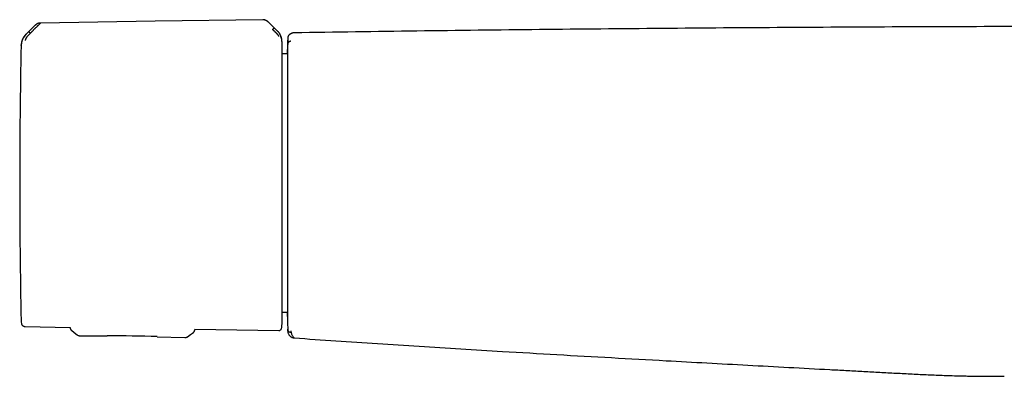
# Model space of a CAD drawing. Header units: millimetres. Extents: x 8 to 871, y 12 to 1888.
# Tile 50 of 114: x 293 to 445, y 1005 to 1060. Entities that reach past the tile are written whole.
import ezdxf

# ---------------------------------------------------------------- set-up
doc = ezdxf.new("R2010")
doc.units = ezdxf.units.MM

msp = doc.modelspace()

# ---------------------------------------------------------------- linework, layer by layer
at = {"color": 7, "linetype": 'Continuous', "lineweight": 30}
for p, q in [((296.43, 1059.77), (296.43, 1059.77)), ((331.63, 1059.85), (331.57, 1059.91)), ((332.94, 1058.56), (331.63, 1059.85)), ((295.59, 1059.42), (294.18, 1058.02)), ((294.88, 1058.21), (295.03, 1058.36)), ((295.61, 1059.44), (295.59, 1059.42)), ((295.59, 1059.42), (295.59, 1059.41)), ((295.59, 1059.42), (295.59, 1059.42)), ((294.19, 1058.02), (294.19, 1058.01)), ((334.54, 1057.49), (334.54, 1057.5)), ((334.55, 1057.44), (334.54, 1057.4)), ((293.45, 1056.33), (293.45, 1056.42)), ((334.5, 1055.01), (333.67, 1055)), ((334.49, 1055.03), (334.49, 1055.01)), ((333.67, 1015.19), (334.5, 1015.18)), ((294.08, 1012.96), (301, 1012.85)), ((301, 1012.85), (301, 1012.8)), ((301, 1012.8), (301.01, 1012.74)), ((301, 1012.8), (301, 1012.8)), ((320.21, 1012.56), (333.18, 1012.36)), ((320.21, 1012.56), (320.21, 1012.46)), ((334.55, 1012.58), (334.55, 1012.58)), ((302.06, 1011.71), (302.06, 1011.71)), ((302.5, 1011.55), (306.73, 1011.54)), ((302.5, 1011.55), (302.5, 1011.55)), ((314.44, 1011.41), (318.67, 1011.27)), ((318.67, 1011.27), (318.67, 1011.27)), ((320.01, 1012.08), (320.04, 1012.11)), ((335.56, 1011.23), (335.56, 1011.23))]:
    msp.add_line(p, q, dxfattribs=at)
at = {"color": 7, "linetype": 'Continuous', "lineweight": 30, "flags": 128}
for points in [[(330.69, 1060.29), (314.1, 1060.04), (296.43, 1059.77)], [(334.55, 1012.58), (334.55, 1012.58), (334.55, 1012.58), (334.55, 1012.58), (334.55, 1012.58), (334.55, 1012.58), (334.55, 1012.58), (334.55, 1012.58), (334.55, 1012.58), (334.55, 1012.58), (334.55, 1012.58), (334.55, 1012.58), (334.55, 1012.58)], [(301.19, 1012.4), (301.64, 1012.05), (302.06, 1011.71)], [(319.11, 1011.41), (319.55, 1011.74), (320.01, 1012.08)]]:
    msp.add_lwpolyline(points, dxfattribs=at)
at = {"color": 7, "linetype": 'Continuous', "lineweight": 30}
for centre, radius, start, end in [((295.93, 1056.28), 2.48, 134.8241, 167.8144), ((1334.29, 1035.1), 1000, 178.72201, 178.82018), ((1293.22, 1035.1), 1000, 178.78316, 181.21684), ((1334.29, 1035.1), 1000, 181.17982, 181.2765), ((295.93, 1013.91), 2.48, 181.2169, 190.5381), ((306.22, 761.55), 250, 88.1172, 89.8829)]:
    msp.add_arc(centre, radius, start, end, dxfattribs=at)
for points, knots in [([(296.43, 1059.76), (296.42, 1059.75), (296.41, 1059.74), (296.37, 1059.7), (296.32, 1059.65), (296.26, 1059.59), (296.17, 1059.51), (296.1, 1059.43), (296.04, 1059.38), (296.01, 1059.35), (295.98, 1059.32), (295.95, 1059.28), (295.92, 1059.25), (295.87, 1059.2), (295.79, 1059.12), (295.68, 1059.02), (295.6, 1058.94), (295.55, 1058.89), (295.53, 1058.87), (295.51, 1058.85), (295.49, 1058.83), (295.44, 1058.78), (295.37, 1058.71), (295.28, 1058.62), (295.21, 1058.54), (295.15, 1058.48), (295.1, 1058.43), (295.06, 1058.4), (295.04, 1058.38), (295.03, 1058.37), (295.03, 1058.36), (295.03, 1058.36), (295.03, 1058.36), (295.03, 1058.36)], [0, 0, 0, 0, 0.051375, 0.10567, 0.16311, 0.223838, 0.295843, 0.372099, 0.39278, 0.413751, 0.43501, 0.456556, 0.478387, 0.500504, 0.557939, 0.625133, 0.692123, 0.703303, 0.714658, 0.726185, 0.737884, 0.749753, 0.808711, 0.85944, 0.902121, 0.936927, 0.96401, 0.983494, 0.995471, 0.998664, 0.999564, 0.99984, 1, 1, 1, 1]), ([(296.43, 1059.77), (296.38, 1059.77), (296.28, 1059.76), (296.14, 1059.73), (296, 1059.69), (295.89, 1059.64), (295.79, 1059.58), (295.72, 1059.53), (295.69, 1059.51), (295.69, 1059.5)], [0, 0, 0, 0, 0.1820496, 0.3680727, 0.557542, 0.7018268, 0.848056, 0.9965374, 1, 1, 1, 1]), ([(331.57, 1059.91), (331.54, 1059.93), (331.47, 1060), (331.34, 1060.09), (331.2, 1060.17), (331.06, 1060.23), (330.94, 1060.26), (330.82, 1060.28), (330.74, 1060.28), (330.69, 1060.28)], [0, 0, 0, 0, 0.124554, 0.308448, 0.48657, 0.616928, 0.745207, 0.872426, 1, 1, 1, 1]), ([(331.58, 1059.9), (331.56, 1059.92), (331.53, 1059.95), (331.49, 1059.98), (331.46, 1060), (331.44, 1060.02), (331.41, 1060.04), (331.38, 1060.07), (331.33, 1060.1), (331.26, 1060.14), (331.18, 1060.18), (331.08, 1060.22), (330.97, 1060.26), (330.84, 1060.28), (330.74, 1060.29), (330.69, 1060.29)], [0, 0, 0, 0, 0.071972, 0.128595, 0.17014, 0.196901, 0.220259, 0.254626, 0.331136, 0.406814, 0.497137, 0.601586, 0.719878, 0.852265, 1, 1, 1, 1]), ([(331.63, 1059.85), (331.63, 1059.85), (331.63, 1059.85), (331.63, 1059.85), (331.63, 1059.85)], [0, 0, 0, 0, 0.9488069, 1, 1, 1, 1]), ([(294.88, 1058.21), (294.85, 1058.18), (294.79, 1058.13), (294.72, 1058.05), (294.66, 1057.99), (294.63, 1057.96), (294.61, 1057.93), (294.59, 1057.92), (294.57, 1057.9), (294.56, 1057.88), (294.51, 1057.83), (294.44, 1057.75), (294.34, 1057.63), (294.27, 1057.53), (294.21, 1057.45), (294.18, 1057.39), (294.15, 1057.34), (294.14, 1057.3), (294.12, 1057.27), (294.11, 1057.23), (294.1, 1057.19), (294.09, 1057.14), (294.08, 1057.11), (294.08, 1057.1), (294.08, 1057.09)], [0, 0, 0, 0, 0.064487, 0.121153, 0.16971, 0.186521, 0.20204, 0.216257, 0.229167, 0.240764, 0.251044, 0.341129, 0.424229, 0.500465, 0.559066, 0.620036, 0.651465, 0.683567, 0.716365, 0.74987, 0.805207, 0.865748, 0.930959, 1, 1, 1, 1]), ([(294.61, 1058.43), (294.61, 1058.43), (294.62, 1058.43), (294.64, 1058.42), (294.66, 1058.4), (294.69, 1058.38), (294.73, 1058.35), (294.77, 1058.31), (294.82, 1058.26), (294.86, 1058.23), (294.88, 1058.21)], [0, 0, 0, 0, 0.13185, 0.266949, 0.401808, 0.533179, 0.658508, 0.776625, 0.888795, 1, 1, 1, 1]), ([(295.69, 1059.51), (295.67, 1059.49), (295.64, 1059.46), (295.62, 1059.45), (295.61, 1059.44)], [0, 0, 0, 0, 0.5031186, 1, 1, 1, 1]), ([(332.2, 1058.79), (332.22, 1058.81), (332.26, 1058.84), (332.31, 1058.89), (332.35, 1058.93), (332.39, 1058.96), (332.42, 1058.98), (332.44, 1059), (332.46, 1059.01), (332.47, 1059.01), (332.47, 1059.01)], [0, 0, 0, 0, 0.111644, 0.224241, 0.3426, 0.467942, 0.599125, 0.733665, 0.868411, 1, 1, 1, 1]), ([(333.18, 1057.7), (333.18, 1057.71), (333.18, 1057.72), (333.17, 1057.76), (333.15, 1057.8), (333.12, 1057.84), (333.09, 1057.89), (333.05, 1057.93), (333.01, 1057.98), (332.96, 1058.03), (332.92, 1058.08), (332.87, 1058.13), (332.82, 1058.18), (332.76, 1058.24), (332.7, 1058.3), (332.63, 1058.37), (332.57, 1058.43), (332.53, 1058.47), (332.5, 1058.5), (332.47, 1058.52), (332.44, 1058.55), (332.41, 1058.59), (332.37, 1058.62), (332.33, 1058.66), (332.29, 1058.7), (332.26, 1058.74), (332.23, 1058.77), (332.21, 1058.78), (332.2, 1058.79), (332.2, 1058.79), (332.2, 1058.79), (332.2, 1058.79), (332.2, 1058.79), (332.2, 1058.79), (332.2, 1058.79)], [0, 0, 0, 0, 0.069378, 0.134468, 0.194638, 0.249711, 0.286603, 0.328862, 0.37663, 0.419896, 0.461045, 0.499963, 0.543343, 0.590062, 0.64011, 0.693451, 0.750023, 0.766419, 0.784871, 0.80536, 0.827867, 0.852367, 0.878829, 0.907219, 0.937495, 0.964715, 0.984147, 0.995886, 0.998893, 0.999683, 0.9999, 0.999964, 0.999986, 1, 1, 1, 1]), ([(333.57, 1057.42), (333.56, 1057.43), (333.56, 1057.46), (333.55, 1057.51), (333.54, 1057.55), (333.54, 1057.57), (333.53, 1057.6), (333.52, 1057.64), (333.5, 1057.69), (333.48, 1057.75), (333.46, 1057.8), (333.44, 1057.85), (333.42, 1057.89), (333.4, 1057.96), (333.36, 1058.04), (333.28, 1058.18), (333.14, 1058.36), (333.01, 1058.48), (332.94, 1058.55)], [0, 0, 0, 0, 0.125554, 0.251039, 0.290001, 0.310057, 0.344618, 0.393554, 0.456767, 0.493798, 0.534579, 0.576341, 0.60187, 0.627562, 0.693703, 0.759502, 0.875658, 1, 1, 1, 1]), ([(333.28, 1058.16), (333.27, 1058.19), (333.21, 1058.27), (333.11, 1058.41), (333, 1058.52), (332.95, 1058.57)], [0, 0, 0, 0, 0.178145, 0.575245, 1, 1, 1, 1]), ([(333.67, 1056.87), (333.67, 1056.88), (333.67, 1056.91), (333.66, 1056.95), (333.66, 1056.99), (333.66, 1057.01), (333.66, 1057.04), (333.66, 1057.05), (333.66, 1057.07), (333.66, 1057.08), (333.65, 1057.11), (333.65, 1057.14), (333.65, 1057.18), (333.64, 1057.22), (333.63, 1057.28), (333.62, 1057.34), (333.6, 1057.43), (333.57, 1057.53), (333.54, 1057.65), (333.49, 1057.78), (333.42, 1057.93), (333.36, 1058.05), (333.32, 1058.11), (333.3, 1058.13)], [0, 0, 0, 0, 0.074856, 0.137148, 0.187031, 0.216407, 0.239046, 0.25533, 0.261415, 0.274196, 0.286342, 0.304692, 0.3352, 0.364598, 0.397237, 0.441622, 0.497869, 0.566056, 0.646224, 0.738346, 0.842296, 0.957809, 1, 1, 1, 1]), ([(335.19, 1058.19), (335.19, 1058.19), (335.17, 1058.18), (335.14, 1058.17), (335.12, 1058.16), (335.1, 1058.15), (335.07, 1058.14), (335.05, 1058.13), (335.04, 1058.13), (335.02, 1058.12), (335, 1058.11), (334.99, 1058.1), (334.97, 1058.09), (334.96, 1058.09), (334.95, 1058.08), (334.94, 1058.08), (334.93, 1058.07), (334.92, 1058.06), (334.9, 1058.05), (334.87, 1058.03), (334.84, 1058.01), (334.82, 1058), (334.81, 1057.99), (334.79, 1057.97), (334.78, 1057.96), (334.76, 1057.95), (334.75, 1057.94), (334.74, 1057.93), (334.74, 1057.92), (334.73, 1057.92), (334.73, 1057.92), (334.72, 1057.91), (334.72, 1057.9), (334.71, 1057.89), (334.7, 1057.88), (334.68, 1057.87), (334.67, 1057.85), (334.65, 1057.83), (334.64, 1057.8), (334.63, 1057.78), (334.61, 1057.75), (334.6, 1057.73), (334.59, 1057.7), (334.57, 1057.66), (334.56, 1057.63), (334.55, 1057.58), (334.55, 1057.54), (334.54, 1057.51), (334.54, 1057.5)], [0, 0, 0, 0, 0.03002, 0.065969, 0.100483, 0.133564, 0.165211, 0.195424, 0.222597, 0.248495, 0.273119, 0.296467, 0.318541, 0.335962, 0.35253, 0.368875, 0.385239, 0.401623, 0.418025, 0.49561, 0.523767, 0.55198, 0.579805, 0.606175, 0.625842, 0.644581, 0.662394, 0.679279, 0.686163, 0.69288, 0.69943, 0.706082, 0.713772, 0.72258, 0.734395, 0.747764, 0.762684, 0.779156, 0.794349, 0.810659, 0.828085, 0.846627, 0.866285, 0.887058, 0.912973, 0.940435, 0.969444, 1, 1, 1, 1]), ([(335.55, 1058.26), (335.5, 1058.26), (335.41, 1058.26), (335.29, 1058.23), (335.22, 1058.2), (335.19, 1058.19)], [0, 0, 0, 0, 0.370639, 0.734876, 1, 1, 1, 1]), ([(593.44, 1058.26), (586.56, 1058.36), (572.81, 1058.56), (552.18, 1058.8), (531.55, 1058.99), (510.91, 1059.12), (490.28, 1059.21), (469.65, 1059.25), (449.59, 1059.24), (430.11, 1059.18), (411.19, 1059.08), (392.28, 1058.94), (373.37, 1058.76), (354.46, 1058.54), (341.85, 1058.36), (335.55, 1058.26)], [0, 0, 0, 0, 0.080001, 0.160002, 0.240002, 0.320002, 0.400002, 0.480002, 0.560002, 0.633335, 0.706668, 0.780001, 0.853334, 0.926667, 1, 1, 1, 1]), ([(294.18, 1058.02), (294.12, 1057.96), (294.02, 1057.85), (293.87, 1057.66), (293.75, 1057.46), (293.64, 1057.24), (293.56, 1057.02), (293.5, 1056.79), (293.46, 1056.55), (293.45, 1056.4), (293.45, 1056.32)], [0, 0, 0, 0, 0.122985, 0.247681, 0.373545, 0.5, 0.626456, 0.752319, 0.877015, 1, 1, 1, 1]), ([(294.19, 1058.01), (294.19, 1058), (294.17, 1057.98), (294.12, 1057.94), (294.05, 1057.87), (293.96, 1057.77), (293.87, 1057.64), (293.78, 1057.5), (293.7, 1057.34), (293.63, 1057.18), (293.57, 1057.02), (293.53, 1056.88), (293.51, 1056.76), (293.5, 1056.69), (293.49, 1056.63), (293.49, 1056.61), (293.49, 1056.59)], [0, 0, 0, 0, 0.007539, 0.032602, 0.07418, 0.124929, 0.188679, 0.265565, 0.331914, 0.405634, 0.486045, 0.573984, 0.669568, 0.772326, 0.882537, 1, 1, 1, 1]), ([(333.67, 1056.86), (333.67, 1056.87), (333.67, 1056.87), (333.67, 1056.87), (333.67, 1056.87)], [0, 0, 0, 0, 0.501965, 1, 1, 1, 1]), ([(333.67, 1035.26), (333.67, 1035.5), (333.67, 1035.97), (333.67, 1036.69), (333.67, 1037.41), (333.67, 1038.13), (333.67, 1038.86), (333.67, 1039.54), (333.67, 1040.18), (333.67, 1040.75), (333.67, 1041.33), (333.67, 1041.91), (333.67, 1042.49), (333.67, 1043.12), (333.67, 1043.79), (333.67, 1044.51), (333.67, 1045.23), (333.67, 1045.93), (333.67, 1046.62), (333.67, 1047.29), (333.67, 1047.93), (333.67, 1048.54), (333.67, 1049.14), (333.67, 1049.72), (333.67, 1050.29), (333.67, 1050.86), (333.67, 1051.41), (333.67, 1051.94), (333.67, 1052.45), (333.67, 1052.93), (333.67, 1053.38), (333.67, 1053.79), (333.67, 1054.17), (333.67, 1054.52), (333.67, 1054.85), (333.67, 1055.16), (333.67, 1055.45), (333.67, 1055.71), (333.67, 1055.95), (333.67, 1056.16), (333.67, 1056.34), (333.67, 1056.49), (333.67, 1056.61), (333.67, 1056.71), (333.67, 1056.78), (333.67, 1056.84), (333.67, 1056.85), (333.67, 1056.86)], [0, 0, 0, 0, 0.021321, 0.042639, 0.064194, 0.08621, 0.108235, 0.130677, 0.14848, 0.16629, 0.184291, 0.202541, 0.220793, 0.239059, 0.26277, 0.28648, 0.310329, 0.334415, 0.35851, 0.382786, 0.405749, 0.428727, 0.451821, 0.474925, 0.49805, 0.522586, 0.54712, 0.571641, 0.596075, 0.620517, 0.644827, 0.667657, 0.690502, 0.713079, 0.735595, 0.75813, 0.781575, 0.805019, 0.828309, 0.851218, 0.874135, 0.896665, 0.917687, 0.938723, 0.959219, 0.979603, 1, 1, 1, 1]), ([(334.55, 1057.53), (334.55, 1057.53), (334.55, 1057.53), (334.55, 1057.52), (334.55, 1057.5), (334.54, 1057.46), (334.54, 1057.45)], [0, 0, 0, 0, 0.24994, 0.499914, 0.749922, 1, 1, 1, 1]), ([(334.54, 1057.4), (334.54, 1057.39), (334.54, 1057.38), (334.54, 1057.35), (334.54, 1057.32), (334.54, 1057.28), (334.54, 1057.24), (334.54, 1057.19), (334.54, 1057.14), (334.54, 1057.09), (334.54, 1057.04), (334.54, 1056.99), (334.54, 1056.94), (334.54, 1056.88), (334.54, 1056.82), (334.54, 1056.74), (334.54, 1056.66), (334.54, 1056.6), (334.54, 1056.55), (334.54, 1056.52), (334.54, 1056.49), (334.54, 1056.48), (334.54, 1056.48), (334.54, 1056.48), (334.54, 1056.48), (334.54, 1056.47), (334.54, 1056.47), (334.54, 1056.47), (334.54, 1056.47), (334.54, 1056.47), (334.54, 1056.47), (334.54, 1056.47)], [0, 0, 0, 0, 0.074863, 0.147014, 0.216464, 0.287357, 0.360213, 0.431083, 0.499982, 0.547994, 0.595342, 0.642034, 0.688079, 0.733484, 0.779907, 0.841516, 0.902902, 0.929969, 0.957148, 0.981053, 0.991573, 0.996212, 0.998271, 0.99914, 0.999535, 0.999907, 0.999936, 0.99996, 0.99998, 0.99999, 1, 1, 1, 1]), ([(335.05, 1056.96), (335.02, 1056.96), (334.96, 1056.96), (334.86, 1056.93), (334.77, 1056.88), (334.69, 1056.82), (334.63, 1056.74), (334.58, 1056.66), (334.55, 1056.57), (334.54, 1056.5), (334.54, 1056.47)], [0, 0, 0, 0, 0.117756, 0.241746, 0.369545, 0.499904, 0.630385, 0.758466, 0.882529, 1, 1, 1, 1]), ([(334.49, 1055.04), (334.49, 1055.07), (334.49, 1055.16), (334.5, 1055.29), (334.5, 1055.44), (334.5, 1055.55), (334.5, 1055.63), (334.5, 1055.67), (334.5, 1055.67), (334.5, 1055.67)], [0, 0, 0, 0, 0.0656106, 0.2472104, 0.4286442, 0.6101903, 0.7928537, 0.9752218, 1, 1, 1, 1]), ([(334.5, 1055.69), (334.5, 1055.68), (334.5, 1055.68), (334.5, 1055.64), (334.5, 1055.58), (334.5, 1055.5), (334.5, 1055.45), (334.5, 1055.41), (334.5, 1055.39), (334.5, 1055.36), (334.5, 1055.34), (334.5, 1055.32), (334.5, 1055.24), (334.5, 1055.11), (334.5, 1054.89), (334.5, 1054.67), (334.5, 1054.45), (334.5, 1054.3), (334.5, 1054.2), (334.5, 1054.16), (334.5, 1054.12), (334.5, 1054.07), (334.5, 1054.03), (334.5, 1053.99), (334.5, 1053.94), (334.5, 1053.81), (334.5, 1053.59), (334.5, 1053.26), (334.5, 1052.97), (334.5, 1052.73), (334.5, 1052.55), (334.5, 1052.36), (334.5, 1052.16), (334.5, 1051.88), (334.5, 1051.53), (334.5, 1051.09), (334.5, 1050.63), (334.5, 1050.15), (334.5, 1049.65), (334.5, 1049.12), (334.5, 1048.56), (334.5, 1047.98), (334.5, 1047.38), (334.5, 1046.76), (334.5, 1046.14), (334.5, 1045.52), (334.5, 1044.9), (334.5, 1044.27), (334.5, 1043.63), (334.5, 1042.96), (334.5, 1042.27), (334.5, 1041.56), (334.5, 1040.84), (334.5, 1040.11), (334.5, 1039.38), (334.5, 1038.66), (334.5, 1037.98), (334.5, 1037.32), (334.5, 1036.79), (334.5, 1036.4), (334.5, 1036.14), (334.5, 1035.89), (334.5, 1035.63), (334.5, 1035.37), (334.5, 1034.97), (334.5, 1034.43), (334.5, 1033.74), (334.5, 1033.06), (334.5, 1032.49), (334.5, 1032.03), (334.5, 1031.68), (334.5, 1031.32), (334.5, 1030.98), (334.5, 1030.65), (334.5, 1030.24), (334.5, 1029.75), (334.5, 1029.16), (334.5, 1028.71), (334.5, 1028.39), (334.5, 1028.2), (334.5, 1028), (334.5, 1027.81), (334.5, 1027.62), (334.5, 1027.43), (334.5, 1027.07), (334.5, 1026.55), (334.5, 1025.86), (334.5, 1025.19), (334.5, 1024.54), (334.5, 1023.89), (334.5, 1023.28), (334.5, 1022.69), (334.5, 1022.13), (334.5, 1021.59), (334.5, 1021.06), (334.5, 1020.53), (334.5, 1020.02), (334.5, 1019.51), (334.5, 1019.03), (334.5, 1018.57), (334.5, 1018.13), (334.5, 1017.72), (334.5, 1017.34), (334.5, 1017), (334.5, 1016.67), (334.5, 1016.36), (334.5, 1016.07), (334.5, 1015.8), (334.5, 1015.55), (334.5, 1015.33), (334.5, 1015.13), (334.5, 1014.96), (334.5, 1014.82), (334.5, 1014.7), (334.5, 1014.61), (334.5, 1014.55), (334.5, 1014.51), (334.5, 1014.51), (334.5, 1014.51)], [0, 0, 0, 0, 0.011658, 0.023304, 0.034954, 0.042652, 0.050364, 0.052386, 0.05441, 0.056435, 0.058462, 0.06049, 0.062519, 0.075839, 0.089117, 0.102378, 0.111132, 0.119896, 0.121619, 0.123343, 0.125067, 0.126793, 0.128519, 0.130246, 0.131974, 0.133703, 0.144951, 0.156195, 0.167449, 0.172762, 0.178081, 0.183409, 0.188917, 0.195049, 0.206029, 0.217061, 0.228103, 0.239097, 0.250055, 0.261612, 0.273188, 0.284801, 0.296467, 0.308202, 0.319898, 0.33087, 0.341843, 0.352832, 0.363848, 0.374903, 0.386621, 0.398298, 0.409948, 0.421586, 0.433228, 0.444956, 0.455262, 0.465518, 0.475736, 0.479742, 0.483745, 0.487744, 0.491742, 0.495738, 0.499733, 0.510306, 0.520865, 0.531422, 0.54199, 0.547534, 0.553085, 0.558646, 0.564218, 0.569412, 0.574147, 0.58359, 0.593006, 0.602403, 0.605564, 0.608724, 0.611884, 0.615044, 0.618203, 0.621363, 0.624523, 0.636241, 0.64794, 0.659635, 0.671342, 0.683077, 0.694791, 0.705788, 0.716772, 0.727754, 0.738748, 0.749767, 0.761458, 0.773138, 0.784822, 0.796528, 0.808271, 0.819966, 0.830935, 0.841895, 0.85286, 0.863841, 0.874854, 0.88653, 0.898176, 0.909805, 0.921435, 0.933079, 0.944813, 0.955879, 0.966918, 0.977942, 0.988965, 1, 1, 1, 1]), ([(333.67, 1013.32), (333.67, 1013.33), (333.67, 1013.34), (333.67, 1013.38), (333.67, 1013.45), (333.67, 1013.54), (333.67, 1013.66), (333.67, 1013.8), (333.67, 1013.95), (333.67, 1014.11), (333.67, 1014.28), (333.67, 1014.47), (333.67, 1014.68), (333.67, 1014.92), (333.67, 1015.19), (333.67, 1015.5), (333.67, 1015.83), (333.67, 1016.18), (333.67, 1016.56), (333.67, 1016.96), (333.67, 1017.38), (333.67, 1017.83), (333.67, 1018.29), (333.67, 1018.78), (333.67, 1019.29), (333.67, 1019.81), (333.67, 1020.36), (333.67, 1020.92), (333.67, 1021.5), (333.67, 1022.09), (333.67, 1022.7), (333.67, 1023.32), (333.67, 1023.95), (333.67, 1024.59), (333.67, 1025.24), (333.67, 1025.9), (333.67, 1026.56), (333.67, 1027.26), (333.67, 1027.98), (333.67, 1028.74), (333.67, 1029.5), (333.67, 1030.26), (333.67, 1031.02), (333.67, 1031.76), (333.67, 1032.48), (333.67, 1033.19), (333.67, 1033.88), (333.67, 1034.57), (333.67, 1035.03), (333.67, 1035.26)], [0, 0, 0, 0, 0.02138, 0.04276, 0.064386, 0.086483, 0.108588, 0.131122, 0.148999, 0.166884, 0.184964, 0.203297, 0.221631, 0.239981, 0.26125, 0.282514, 0.303797, 0.325402, 0.347002, 0.368621, 0.390457, 0.412286, 0.434136, 0.456088, 0.478034, 0.500001, 0.521953, 0.5439, 0.565866, 0.587702, 0.609531, 0.631381, 0.652986, 0.674586, 0.696205, 0.717474, 0.738738, 0.760021, 0.783357, 0.806691, 0.829856, 0.852611, 0.875373, 0.897718, 0.918552, 0.9394, 0.959675, 0.979831, 1, 1, 1, 1]), ([(334.5, 1014.52), (334.5, 1014.52), (334.5, 1014.53), (334.5, 1014.55), (334.5, 1014.58), (334.5, 1014.63), (334.5, 1014.68), (334.5, 1014.77), (334.5, 1014.88), (334.49, 1015), (334.49, 1015.08), (334.49, 1015.12), (334.49, 1015.15), (334.49, 1015.17), (334.49, 1015.18)], [0, 0, 0, 0, 0.027059, 0.127806, 0.228737, 0.329904, 0.431356, 0.538553, 0.706352, 0.874166, 0.911866, 0.94958, 0.987311, 1, 1, 1, 1]), ([(293.49, 1013.47), (293.5, 1013.43), (293.51, 1013.35), (293.57, 1013.25), (293.64, 1013.15), (293.73, 1013.07), (293.84, 1013.01), (293.96, 1012.97), (294.04, 1012.96), (294.08, 1012.96)], [0, 0, 0, 0, 0.1327943, 0.2722667, 0.4162174, 0.5619347, 0.7132846, 0.8601895, 1, 1, 1, 1]), ([(301.01, 1012.74), (301.01, 1012.72), (301.02, 1012.67), (301.04, 1012.6), (301.07, 1012.56), (301.07, 1012.55)], [0, 0, 0, 0, 0.2562295, 0.8017037, 1, 1, 1, 1]), ([(301.07, 1012.55), (301.09, 1012.52), (301.12, 1012.47), (301.17, 1012.43), (301.19, 1012.41)], [0, 0, 0, 0, 0.447879, 1, 1, 1, 1]), ([(333.18, 1012.36), (333.21, 1012.36), (333.27, 1012.36), (333.37, 1012.4), (333.45, 1012.45), (333.53, 1012.54), (333.55, 1012.61), (333.57, 1012.64)], [0, 0, 0, 0, 0.180173, 0.369594, 0.562929, 0.787408, 1, 1, 1, 1]), ([(333.57, 1012.64), (333.58, 1012.7), (333.62, 1012.82), (333.65, 1013), (333.66, 1013.17), (333.66, 1013.27), (333.67, 1013.32)], [0, 0, 0, 0, 0.264834, 0.515751, 0.758652, 1, 1, 1, 1]), ([(334.54, 1012.82), (334.54, 1012.81), (334.54, 1012.78), (334.54, 1012.75), (334.54, 1012.73), (334.54, 1012.71), (334.54, 1012.7), (334.54, 1012.69), (334.54, 1012.67), (334.54, 1012.66), (334.54, 1012.65), (334.55, 1012.63), (334.55, 1012.61), (334.55, 1012.6), (334.55, 1012.59)], [0, 0, 0, 0, 0.09837, 0.199994, 0.304876, 0.355452, 0.406753, 0.45878, 0.509297, 0.552858, 0.654828, 0.76334, 0.878397, 1, 1, 1, 1]), ([(334.55, 1012.59), (334.56, 1012.53), (334.57, 1012.4), (334.69, 1012.22), (334.86, 1012.1), (334.99, 1012.08), (335.06, 1012.07)], [0, 0, 0, 0, 0.241558, 0.498871, 0.757179, 1, 1, 1, 1]), ([(334.55, 1012.28), (334.55, 1012.28), (334.55, 1012.27), (334.55, 1012.28), (334.55, 1012.29), (334.55, 1012.3), (334.55, 1012.31), (334.55, 1012.31), (334.55, 1012.32), (334.55, 1012.33), (334.55, 1012.35), (334.55, 1012.36), (334.55, 1012.39), (334.55, 1012.41), (334.55, 1012.44), (334.55, 1012.48), (334.55, 1012.51), (334.55, 1012.54), (334.55, 1012.55), (334.55, 1012.56), (334.55, 1012.56), (334.55, 1012.56), (334.55, 1012.57), (334.55, 1012.57), (334.55, 1012.57), (334.55, 1012.58), (334.55, 1012.58), (334.55, 1012.58), (334.55, 1012.59), (334.55, 1012.59), (334.55, 1012.59), (334.55, 1012.59), (334.55, 1012.59), (334.55, 1012.59), (334.55, 1012.59), (334.55, 1012.59), (334.55, 1012.59), (334.55, 1012.59)], [0, 0, 0, 0, 0.0944689, 0.1884113, 0.2818278, 0.3183833, 0.3548577, 0.3912511, 0.4275634, 0.4637948, 0.4999452, 0.5627785, 0.6253934, 0.68779, 0.7499684, 0.8125777, 0.8749875, 0.9374984, 0.9414031, 0.9453086, 0.9492149, 0.9531221, 0.9570302, 0.9609392, 0.9670045, 0.9738675, 0.9799314, 0.985196, 0.9896614, 0.9933276, 0.9961945, 0.9982623, 0.9995307, 0.9998653, 0.9999576, 0.999985, 1, 1, 1, 1]), ([(334.55, 1012.58), (334.55, 1012.58), (334.55, 1012.58), (334.55, 1012.57), (334.55, 1012.57), (334.55, 1012.57), (334.55, 1012.57), (334.55, 1012.56), (334.55, 1012.56), (334.55, 1012.55), (334.55, 1012.55), (334.55, 1012.54), (334.55, 1012.54), (334.55, 1012.53), (334.55, 1012.53), (334.55, 1012.52), (334.55, 1012.52), (334.55, 1012.52), (334.55, 1012.51), (334.55, 1012.5), (334.55, 1012.49), (334.55, 1012.49), (334.55, 1012.48), (334.55, 1012.45), (334.55, 1012.39), (334.55, 1012.32), (334.55, 1012.27), (334.55, 1012.25), (334.56, 1012.24), (334.56, 1012.23), (334.56, 1012.23), (334.56, 1012.23), (334.56, 1012.23), (334.56, 1012.23), (334.56, 1012.23), (334.56, 1012.22), (334.56, 1012.22), (334.56, 1012.21), (334.56, 1012.2), (334.56, 1012.19), (334.56, 1012.18), (334.56, 1012.17), (334.56, 1012.17)], [0, 0, 0, 0, 0.0035175, 0.0074787, 0.0116329, 0.01598, 0.02052, 0.025253, 0.0320666, 0.0385466, 0.044264, 0.0492189, 0.0534892, 0.0572476, 0.0614963, 0.066324, 0.0717307, 0.0777001, 0.0837571, 0.0983304, 0.112097, 0.1255549, 0.1390132, 0.1524717, 0.2726464, 0.4872551, 0.6248898, 0.7625125, 0.8836138, 0.8942705, 0.9049218, 0.9152167, 0.9249462, 0.9341772, 0.9394747, 0.9458417, 0.9532783, 0.9617848, 0.9713612, 0.9820077, 0.9937242, 1, 1, 1, 1]), ([(302.06, 1011.71), (302.09, 1011.68), (302.16, 1011.64), (302.27, 1011.59), (302.38, 1011.56), (302.46, 1011.56), (302.5, 1011.55)], [0, 0, 0, 0, 0.241258, 0.489435, 0.74427, 1, 1, 1, 1]), ([(318.67, 1011.27), (318.71, 1011.27), (318.79, 1011.27), (318.91, 1011.3), (319.02, 1011.34), (319.08, 1011.39), (319.12, 1011.41)], [0, 0, 0, 0, 0.259442, 0.513212, 0.759452, 1, 1, 1, 1]), ([(320.01, 1012.08), (320.04, 1012.1), (320.09, 1012.15), (320.16, 1012.25), (320.2, 1012.35), (320.2, 1012.43), (320.21, 1012.46)], [0, 0, 0, 0, 0.246772, 0.5, 0.753228, 1, 1, 1, 1]), ([(334.56, 1012.17), (334.56, 1012.16), (334.57, 1012.11), (334.59, 1012.02), (334.63, 1011.89), (334.69, 1011.77), (334.77, 1011.65), (334.86, 1011.54), (334.96, 1011.45), (335.08, 1011.37), (335.19, 1011.31), (335.32, 1011.26), (335.44, 1011.23), (335.52, 1011.23), (335.56, 1011.22)], [0, 0, 0, 0, 0.015223, 0.103709, 0.194525, 0.287025, 0.380484, 0.47413, 0.567184, 0.658893, 0.748569, 0.835618, 0.919551, 1, 1, 1, 1]), ([(335.05, 1012.31), (335.05, 1012.28), (335.05, 1012.22), (335.05, 1012.16), (335.05, 1012.11), (335.06, 1012.08), (335.06, 1012.07)], [0, 0, 0, 0, 0.250462, 0.500699, 0.750592, 1, 1, 1, 1]), ([(335.06, 1012.07), (335.07, 1012.01), (335.1, 1011.89), (335.17, 1011.72), (335.27, 1011.56), (335.4, 1011.39), (335.5, 1011.28), (335.56, 1011.22)], [0, 0, 0, 0, 0.200057, 0.400077, 0.60008, 0.800058, 1, 1, 1, 1]), ([(335.41, 1011.24), (335.41, 1011.24), (335.41, 1011.24), (335.42, 1011.24), (335.42, 1011.24)], [0, 0, 0, 0, 0.688998, 1, 1, 1, 1]), ([(335.56, 1011.22), (337.7, 1011.07), (341.98, 1010.76), (348.39, 1010.34), (354.81, 1009.93), (361.23, 1009.53), (368.31, 1009.11), (376.06, 1008.65), (384.47, 1008.18), (394.28, 1007.63), (405.49, 1007.02), (414.73, 1006.52), (420.58, 1006.21), (423.06, 1006.07), (425.54, 1005.94), (428.02, 1005.81), (430.5, 1005.68), (432.98, 1005.56), (435.46, 1005.45), (437.12, 1005.4), (437.94, 1005.38)], [0, 0, 0, 0, 0.06273, 0.125451, 0.188166, 0.25088, 0.313593, 0.395717, 0.477839, 0.559959, 0.683134, 0.806308, 0.830503, 0.854697, 0.878892, 0.903091, 0.927298, 0.951517, 0.975749, 1, 1, 1, 1]), ([(437.94, 1005.37), (438.06, 1005.37), (438.3, 1005.36), (438.7, 1005.36), (439.14, 1005.35), (439.61, 1005.34), (440.13, 1005.33), (440.67, 1005.32), (441.23, 1005.32), (441.81, 1005.31), (442.4, 1005.31), (443.01, 1005.31), (443.66, 1005.31), (444.33, 1005.3), (444.79, 1005.3), (445.03, 1005.3)], [0, 0, 0, 0, 0.046841, 0.104496, 0.166964, 0.23424, 0.306322, 0.383206, 0.46489, 0.543984, 0.62711, 0.714271, 0.80547, 0.90071, 1, 1, 1, 1])]:
    msp.add_open_spline(points, degree=3, knots=knots, dxfattribs=at)

doc.saveas('drawing.dxf')
